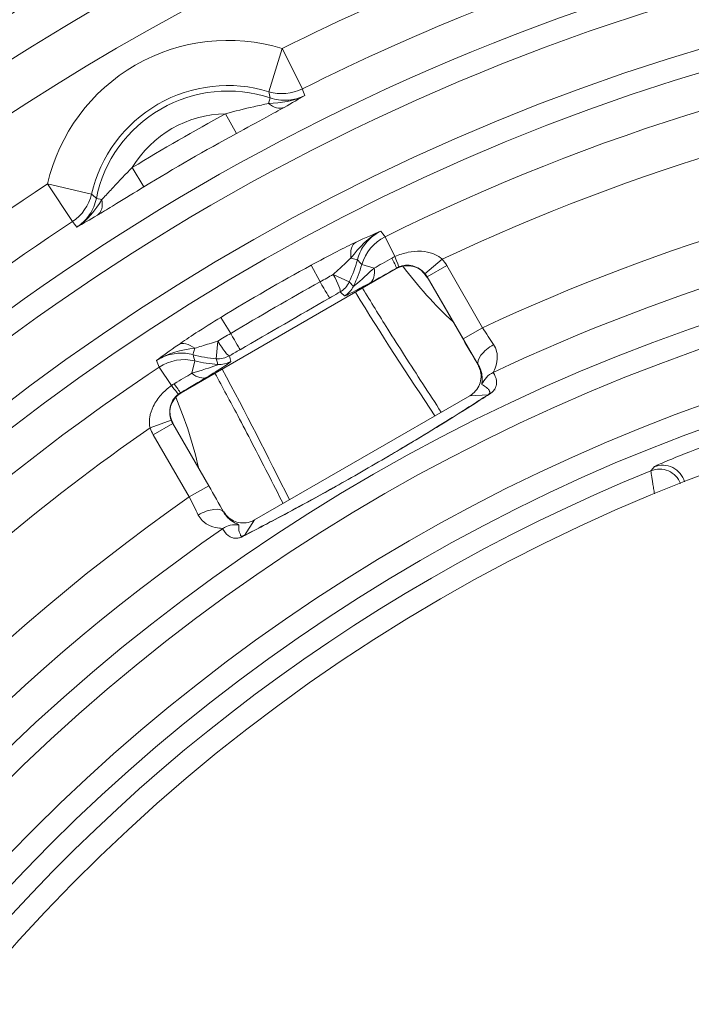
# Model space of a CAD drawing. Header units: inches. Extents: x 2.7 to 14.9, y -4.2 to 15.2.
# Tile 41 of 53: x 11.464 to 12.049, y 13.856 to 14.715. Entities that reach past the tile are written whole.
import ezdxf

# ---------------------------------------------------------------- set-up
doc = ezdxf.new("R2010")
doc.units = ezdxf.units.IN
doc.header["$MEASUREMENT"] = 0
doc.layers.add('Visible (ANSI)', color=7, linetype='Continuous', lineweight=18)
doc.layers.add('Visible Narrow (ANSI)', color=7, linetype='Continuous', lineweight=18)

msp = doc.modelspace()

# ---------------------------------------------------------------- linework, layer by layer
at = {"layer": 'Visible (ANSI)'}
for p, q in [((11.74277, 14.51369), (11.74278, 14.51368)), ((11.79195, 14.4975), (11.6044, 14.38922)), ((11.86317, 14.41349), (11.81882, 14.4903)), ((11.61498, 14.4399), (11.61498, 14.4399)), ((11.8635, 14.41339), (11.8635, 14.41339)), ((11.87773, 14.39152), (11.87744, 14.39202)), ((11.66844, 14.27834), (11.85596, 14.3866)), ((11.59467, 14.3696), (11.59467, 14.3696)), ((11.5972, 14.36235), (11.59717, 14.36236)), ((11.59717, 14.36236), (11.62844, 14.3082)), ((11.83609, 14.36469), (11.8361, 14.36467)), ((12.01588, 14.30807), (12.01588, 14.30807)), ((11.64141, 14.28531), (11.64155, 14.28553)), ((11.69735, 14.28458), (11.69735, 14.28459))]:
    msp.add_line(p, q, dxfattribs=at)
msp.add_circle((12.59483, 12.89031), 2.3248, dxfattribs=at)
for radius, start, end in [(2.32087, 13.84549, 166.4817), (1.52461, 6.86741, 173.13259)]:
    msp.add_arc((12.59483, 12.89031), radius, start, end, dxfattribs=at)
for centre, major_axis, ratio, start_param, end_param in [((11.80178, 14.48043), (-0.0051, -0.01904), 0.998783, 2.356803, 3.926382), ((11.8571, 14.40431), (-0.00749, 0.01905), 0.462765, 5.026072, 5.026224), ((11.61427, 14.37217), (0.01904, -0.0051), 0.998783, 2.356803, 3.926382), ((11.86076, 14.40453), (0.0158, 0.01938), 0.413439, 3.969152, 3.969761), ((11.6261, 14.30787), (-0.03066, 0.05304), 0.035734, 4.252425, 4.697968), ((11.65254, 14.2862), (0.01275, -0.01601), 0.462765, 4.398554, 4.398706), ((11.65052, 14.28315), (0.02469, 0.004), 0.413439, 5.455017, 5.455626)]:
    msp.add_ellipse(centre, major_axis=major_axis, ratio=ratio, start_param=start_param, end_param=end_param, dxfattribs=at)
for points in [[(11.68048, 14.64164), (11.69131, 14.64197), (11.70244, 14.64342), (11.71216, 14.64848)], [(11.51355, 14.53381), (11.52279, 14.53969), (11.52961, 14.54861), (11.53531, 14.55783)], [(11.77845, 14.53026), (11.7677, 14.52511), (11.75955, 14.51611), (11.7524, 14.50669)], [(11.81373, 14.4961), (11.81553, 14.49392), (11.81735, 14.49177), (11.81921, 14.48963)], [(11.61622, 14.42807), (11.60449, 14.42659), (11.59262, 14.42403), (11.58278, 14.41729)], [(11.59741, 14.36193), (11.59656, 14.3644), (11.59569, 14.36686), (11.59478, 14.36931)]]:
    msp.add_open_spline(points, degree=3, dxfattribs=at)
for points, knots in [([(11.76251, 14.48051), (11.76975, 14.46856), (11.77709, 14.45667), (11.78451, 14.44484), (11.78937, 14.43709), (11.79426, 14.42938), (11.79918, 14.42169), (11.80975, 14.40517), (11.82045, 14.38871), (11.83116, 14.37225)], [0.5715198, 0.5715198, 0.5715198, 0.5715198, 0.6532043, 0.6532043, 0.6532043, 0.7066396, 0.7066396, 0.7066396, 0.8214292, 0.8214292, 0.8214292, 0.8214292]), ([(11.86317, 14.41348), (11.8639, 14.41223), (11.86448, 14.41089), (11.86491, 14.40952), (11.86557, 14.40741), (11.86587, 14.40517), (11.8658, 14.40297), (11.86572, 14.40077), (11.86526, 14.39855), (11.86446, 14.3965), (11.86366, 14.39444), (11.8625, 14.3925), (11.86106, 14.39083), (11.85963, 14.38916), (11.85788, 14.38771), (11.85597, 14.38661)], [0, 0, 0, 0, 0.139922, 0.139922, 0.139922, 0.3548034, 0.3548034, 0.3548034, 0.5697878, 0.5697878, 0.5697878, 0.7848982, 0.7848982, 0.7848982, 1, 1, 1, 1]), ([(11.69326, 14.29264), (11.68437, 14.31015), (11.67546, 14.32764), (11.66644, 14.34506), (11.66224, 14.35316), (11.65801, 14.36126), (11.65373, 14.36933), (11.64719, 14.38167), (11.64057, 14.39397), (11.63384, 14.40622)], [0.1785708, 0.1785708, 0.1785708, 0.1785708, 0.2933604, 0.2933604, 0.2933604, 0.3467957, 0.3467957, 0.3467957, 0.4284802, 0.4284802, 0.4284802, 0.4284802]), ([(11.87203, 14.38757), (11.87251, 14.38792), (11.87286, 14.38823), (11.8731, 14.38849), (11.87325, 14.38865), (11.87336, 14.38879), (11.87344, 14.38891), (11.87349, 14.38899), (11.87353, 14.38906), (11.87357, 14.38912), (11.87358, 14.38915), (11.8736, 14.38918), (11.87361, 14.3892), (11.87374, 14.38951), (11.87369, 14.38969), (11.8736, 14.38983), (11.8735, 14.38997), (11.87336, 14.39007), (11.87332, 14.39027), (11.87328, 14.39051), (11.8732, 14.39073), (11.87311, 14.39095)], [0, 0, 0, 0, 0.0317239, 0.0317239, 0.0317239, 0.0503742, 0.0503742, 0.0503742, 0.0617444, 0.0617444, 0.0617444, 0.0666932, 0.0666932, 0.0666932, 0.1239647, 0.1239647, 0.1239647, 0.1809263, 0.1809263, 0.1809263, 0.2488667, 0.2488667, 0.2488667, 0.2488667]), ([(11.66843, 14.27833), (11.66717, 14.27761), (11.66583, 14.27702), (11.66445, 14.27659), (11.66234, 14.27593), (11.6601, 14.27563), (11.6579, 14.27571), (11.6557, 14.27578), (11.65348, 14.27624), (11.65143, 14.27704), (11.64938, 14.27784), (11.64744, 14.27901), (11.64577, 14.28045), (11.6441, 14.28188), (11.64265, 14.28362), (11.64155, 14.28553)], [0, 0, 0, 0, 0.1402686, 0.1402686, 0.1402686, 0.3551655, 0.3551655, 0.3551655, 0.5700561, 0.5700561, 0.5700561, 0.7850312, 0.7850312, 0.7850312, 1, 1, 1, 1])]:
    msp.add_open_spline(points, degree=3, knots=knots, dxfattribs=at)
at = {"layer": 'Visible Narrow (ANSI)'}
for p, q in [((11.69243, 14.68945), (11.68086, 14.65184)), ((11.69243, 14.68945), (11.71007, 14.65429)), ((11.68048, 14.64164), (11.68205, 14.64633)), ((11.65255, 14.6154), (11.64313, 14.63266)), ((11.572, 14.56889), (11.56177, 14.58568)), ((11.50956, 14.53853), (11.48793, 14.57138)), ((11.48793, 14.57138), (11.52628, 14.5626)), ((11.53531, 14.55783), (11.53046, 14.55882)), ((11.78216, 14.52526), (11.79073, 14.50801)), ((11.73632, 14.51036), (11.73632, 14.51037)), ((11.7524, 14.50669), (11.75799, 14.5052)), ((11.83201, 14.50571), (11.8169, 14.49311)), ((11.71764, 14.50042), (11.72548, 14.48604)), ((11.76191, 14.50111), (11.77258, 14.49799)), ((11.79195, 14.4975), (11.79207, 14.49794)), ((11.83587, 14.50017), (11.81883, 14.49033)), ((11.83587, 14.50017), (11.86714, 14.44602)), ((11.75095, 14.48589), (11.73702, 14.4924)), ((11.81883, 14.49033), (11.81882, 14.4903)), ((11.8501, 14.43618), (11.81883, 14.49033)), ((11.63903, 14.45504), (11.64757, 14.44106)), ((11.62107, 14.44383), (11.62108, 14.44383)), ((11.86714, 14.44602), (11.8501, 14.43618)), ((11.61622, 14.42807), (11.61472, 14.42248)), ((11.63629, 14.43424), (11.63496, 14.41892)), ((11.59591, 14.39553), (11.58526, 14.41158)), ((11.61629, 14.41704), (11.61367, 14.40624)), ((11.86317, 14.41349), (11.86344, 14.4135)), ((11.87851, 14.39385), (11.87855, 14.39377)), ((11.5995, 14.38577), (11.5995, 14.38577)), ((11.60397, 14.38934), (11.6044, 14.38922)), ((11.87203, 14.38757), (11.85596, 14.3866)), ((11.59573, 14.36541), (11.57727, 14.35864)), ((11.59717, 14.36236), (11.58013, 14.35252)), ((11.83069, 14.36136), (11.83068, 14.36138)), ((11.6114, 14.29837), (11.58013, 14.35252)), ((11.62844, 14.3082), (11.6114, 14.29837)), ((11.70292, 14.28762), (11.70292, 14.28762)), ((11.62752, 14.27423), (11.62752, 14.27422)), ((11.66844, 14.27834), (11.65957, 14.2649))]:
    msp.add_line(p, q, dxfattribs=at)
for radius in [2.32315, 2.27508, 2.2554]:
    msp.add_circle((12.59483, 12.89031), radius, dxfattribs=at)
for centre, radius, start, end in [((12.59483, 12.89031), 2.3144, 13.98288, 166.34431), ((12.59483, 12.89031), 2.29472, 13.9388, 166.3884), ((12.59483, 12.89031), 2.12106, 96.36912, 150.74304), ((12.59483, 12.89031), 2.08173, 96.36912, 150.74304), ((12.59483, 12.89031), 2.01276, 96.58829, 116.63705), ((12.59483, 12.89031), 1.97343, 96.58829, 116.63705), ((12.59483, 12.89031), 1.94152, 96.33942, 173.66058), ((12.59483, 12.89031), 1.92185, 96.33942, 173.66058), ((12.59483, 12.89031), 1.87736, 96.49029, 173.50971), ((12.59483, 12.89031), 1.8577, 96.49029, 173.50971), ((12.59483, 12.89031), 1.82578, 97.42735, 116.43032), ((11.64503, 14.53542), 0.16116, 72.89286, 167.10714), ((12.59483, 12.89031), 1.78645, 97.42735, 115.27773), ((11.64503, 14.53542), 0.12181, 72.89286, 167.10714), ((11.64503, 14.53542), 0.11693, 71.54234, 168.45766), ((11.64503, 14.53542), 0.09726, 91.12012, 148.87988), ((12.59483, 12.89031), 1.98532, 118.64426, 121.35574), ((12.59483, 12.89031), 1.96566, 118.64426, 121.35574), ((12.59483, 12.89031), 1.71749, 97.72737, 115.06828), ((12.59483, 12.89031), 2.01276, 123.36295, 146.63705), ((12.59483, 12.89031), 1.67815, 97.72737, 115.34468), ((12.59483, 12.89031), 1.97343, 123.36295, 146.63705), ((12.59483, 12.89031), 1.64796, 97.41514, 172.58486), ((12.59483, 12.89031), 1.62829, 97.41514, 172.58486), ((11.64503, 14.53542), 0.11693, 334.93864, 345.02175), ((12.59483, 12.89031), 1.83356, 118.58163, 121.41837), ((11.64503, 14.53542), 0.12181, 334.06693, 343.64391), ((12.59483, 12.89031), 1.58208, 97.63304, 172.36696), ((12.59483, 12.89031), 1.5624, 97.63304, 172.36696), ((11.64503, 14.53542), 0.11693, 254.97825, 265.06136), ((12.59483, 12.89031), 1.82578, 123.56968, 146.43032), ((11.64503, 14.53542), 0.12181, 256.35609, 265.93307), ((12.59483, 12.89031), 1.78645, 124.72227, 146.43032), ((12.59483, 12.89031), 1.54431, 112.09404, 174.39012), ((12.59483, 12.89031), 1.71749, 124.93172, 172.27263), ((12.59483, 12.89031), 1.67815, 124.65532, 172.27263)]:
    msp.add_arc(centre, radius, start, end, dxfattribs=at)
for centre, major_axis, ratio, start_param, end_param in [((11.69243, 14.68945), (-0.03694, -0.01363), 0.999036, 0.919233, 1.682142), ((-125.03312, -10.13402), (136.71604, 24.77581), 0.040245, 0.000827, 0.001835), ((-130.39203, -57.00951), (142.08851, 71.69495), 0.043608, 6.277413, 6.278296), ((11.68514, 14.65561), (0.00965, -0.01716), 0.641036, 5.238756, 6.226322), ((11.48793, 14.57138), (0.03027, 0.02517), 0.999036, 4.601043, 5.363952), ((101.34846, 120.56745), (-89.8145, -106.01166), 0.040245, 6.281351, 6.282358), ((11.52088, 14.56077), (0.01003, -0.01694), 0.641036, 0.056863, 1.04443), ((144.62328, 101.77065), (-133.13391, -87.20478), 0.043608, 0.00489, 0.005772), ((-126.1388, -55.0131), (137.94592, 69.49743), 0.043658, 0.007085, 0.007995), ((11.76581, 14.5031), (-0.00841, 0.0178), 0.604712, 0.054795, 1.09718), ((11.79967, 14.49003), (0.03195, 0.02301), 0.999023, 1.408145, 2.231548), ((-88.05566, -84.22623), (99.81338, 98.7317), 0.040467, 6.28212, 6.283117), ((11.78898, 14.50854), (0.02863, 0.01653), 0.034899, 4.082133, 4.659332), ((11.7966, 14.49317), (0.01843, 0.00901), 0.777126, 1.510325, 1.657113), ((11.78223, 14.51497), (0.00981, -0.01707), 0.052999, 0.034956, 1.031827), ((11.78626, 14.517), (0.0078, -0.01807), 0.031805, 0.038691, 1.036674), ((11.80178, 14.48043), (-0.0102, -0.03807), 0.998783, 2.356803, 2.528444), ((11.75903, 14.50196), (0.00941, -0.01729), 0.588993, 0.043198, 1.04007), ((11.79348, 14.50075), (-0.04295, -0.0248), 0.034899, 0.94054, 1.51774), ((11.80122, 14.48267), (0.0176, 0.00664), 0.944713, 1.620428, 1.740495), ((13.46705, 11.37959), (3.12766, 1.80576), 0.986105, 1.558341, 1.583251), ((11.72391, 14.48892), (0.00985, -0.01705), 0.004212, 4.879906, 6.248278), ((11.73313, 14.49422), (0.00977, -0.01709), 0.127849, 0.035196, 1.39145), ((11.80178, 14.48043), (-0.00511, -0.01908), 0.996359, 2.356803, 2.528444), ((11.73313, 14.49422), (0.01331, 0.01451), 0.999331, 4.407684, 5.017094), ((11.73688, 14.49075), (0.01342, 0.0144), 0.999334, 4.415286, 5.009492), ((11.71396, 14.46071), (-0.22711, -0.13114), 0.000824, 1.310879, 1.657549), ((11.86833, 14.44926), (-0.02401, 0.03801), 0.061112, 1.61758, 2.025353), ((11.64586, 14.44386), (0.00984, -0.01705), 0.004212, 0.034907, 1.403279), ((11.85178, 14.43766), (0.03058, -0.05301), 0.035887, 4.719677, 5.164881), ((11.61262, 14.41466), (-0.0112, 0.01618), 0.604712, 5.186006, 6.22839), ((11.63665, 14.43852), (0.00992, -0.017), 0.127849, 4.891735, 6.24799), ((11.88048, 14.42334), (-0.01688, -0.01013), 0.441575, 4.666008, 6.244278), ((140.76773, 99.08545), (-129.1595, -84.71595), 0.043658, 6.27519, 6.2761), ((11.60701, 14.37881), (-0.0359, -0.01616), 0.999023, 4.051638, 4.87504), ((147.02547, 51.49793), (-135.41085, -37.07507), 0.040467, 0.000068, 0.001065), ((11.63665, 14.43852), (0.01922, 0.00427), 0.999331, 4.407684, 5.017094), ((11.63778, 14.43353), (0.01918, 0.00442), 0.999334, 4.415286, 5.009492), ((11.59633, 14.39731), (0.02863, 0.01653), 0.034899, 4.765446, 5.342645), ((11.60083, 14.38952), (-0.04295, -0.0248), 0.034899, 1.623853, 2.201053), ((11.617, 14.41996), (0.01027, -0.01679), 0.588993, 5.243115, 6.239987), ((11.88489, 14.38917), (0.01675, 0.01034), 0.999036, 1.460178, 2.207479), ((11.60583, 14.38302), (0.01702, 0.01146), 0.777126, 1.48448, 1.631267), ((11.59036, 14.40389), (0.01175, -0.01579), 0.031805, 5.246512, 6.244494), ((11.59413, 14.40637), (0.00987, -0.01703), 0.052999, 5.251358, 6.24823), ((11.61261, 14.37378), (-0.01455, -0.01192), 0.944713, 4.542691, 4.662758), ((11.88187, 14.37052), (-0.01068, 0.01654), 0.943243, 6.151461, 6.23061), ((11.61427, 14.37217), (0.03807, -0.0102), 0.998783, 3.754742, 3.926382), ((11.61427, 14.37217), (0.01908, -0.00511), 0.996359, 3.754742, 3.926382), ((12.59267, 14.10665), (-0.92741, -0.9399), 0.434199, 4.902299, 4.905736), ((12.02137, 14.30299), (0.0152, -0.01251), 0.998493, 1.066809, 2.64432), ((12.02419, 14.30641), (0.01518, -0.01253), 0.998499, 0.958328, 2.643309), ((11.608, 14.29893), (0.02091, -0.03979), 0.061126, 1.11682, 1.524592), ((11.62437, 14.27547), (0.01721, 0.00955), 0.441575, 0.038907, 1.617177), ((11.65175, 14.25456), (0.01733, 0.00934), 0.999036, 0.934114, 1.681415), ((11.66941, 14.24786), (-0.00899, 0.01751), 0.943243, 0.052576, 0.131724)]:
    msp.add_ellipse(centre, major_axis=major_axis, ratio=ratio, start_param=start_param, end_param=end_param, dxfattribs=at)
for points, knots in [([(10.37309, 13.13576), (10.37387, 13.14279), (10.37468, 13.14982), (10.37552, 13.15684), (10.40402, 13.39416), (10.47096, 13.62684), (10.57281, 13.8431), (10.57451, 13.84669), (10.57626, 13.85039), (10.57906, 13.85624), (10.58186, 13.86209), (10.58427, 13.86705), (10.58626, 13.87114), (10.58777, 13.87422), (10.58904, 13.87681), (10.59007, 13.87889), (10.59108, 13.88096), (10.59185, 13.8825), (10.59244, 13.88369), (10.59284, 13.88449), (10.59327, 13.88535), (10.59424, 13.88732), (10.59815, 13.89516), (10.60227, 13.90329), (10.60602, 13.91061), (10.60796, 13.91438), (10.60975, 13.91783), (10.61144, 13.92108), (10.61631, 13.93045), (10.62039, 13.93816), (10.62516, 13.94701), (10.62789, 13.95208), (10.63072, 13.9573), (10.63374, 13.96279), (10.64492, 13.98317), (10.65846, 14.00727), (10.67833, 14.04022), (10.67925, 14.04174), (10.68015, 14.04324), (10.68104, 14.04471), (10.69235, 14.06337), (10.70123, 14.07742), (10.70736, 14.08705), (10.71067, 14.09225), (10.71319, 14.09616), (10.71489, 14.09879), (10.71532, 14.09945), (10.71543, 14.09963), (10.71572, 14.10008), (10.71602, 14.10054), (10.7165, 14.10127), (10.71765, 14.10305), (10.71996, 14.10662), (10.72226, 14.11014), (10.72455, 14.11363), (10.72698, 14.11733), (10.72938, 14.12097), (10.73177, 14.12455), (10.74079, 14.13813), (10.7495, 14.15093), (10.75834, 14.16367), (10.76474, 14.17288), (10.7712, 14.18207), (10.77794, 14.19147), (10.78051, 14.19506), (10.7831, 14.19865), (10.78569, 14.20223), (10.80173, 14.22435), (10.81818, 14.24618), (10.83502, 14.26769), (10.84481, 14.28019), (10.85472, 14.29259), (10.86477, 14.30488), (10.8698, 14.31102), (10.87485, 14.31714), (10.87994, 14.32323), (10.88249, 14.32627), (10.88504, 14.32931), (10.8868, 14.33139), (10.88768, 14.33244), (10.88775, 14.33253), (10.88783, 14.33262), (10.88903, 14.33404), (10.89966, 14.34685), (10.92049, 14.37041), (10.9309, 14.38219), (10.94389, 14.39664), (10.95964, 14.41356), (10.97003, 14.42471), (10.98163, 14.43693), (10.99451, 14.45015), (11.00117, 14.45698), (11.00855, 14.46444), (11.01438, 14.47028), (11.01659, 14.47249), (11.01766, 14.47355), (11.01768, 14.47358), (11.01848, 14.47437), (11.02341, 14.47931), (11.0326, 14.4883), (11.04489, 14.50032), (11.06478, 14.51958), (11.09306, 14.54523), (11.14173, 14.58937), (11.21514, 14.65286), (11.32015, 14.72579), (11.40745, 14.78641), (11.51679, 14.85353), (11.65211, 14.91649), (11.67955, 14.92926), (11.70806, 14.94184), (11.73765, 14.95412), (11.91313, 15.02695), (12.12769, 15.09019), (12.37866, 15.11458)], [0, 0, 0, 0, 0.006963, 0.006963, 0.006963, 0.242187, 0.242187, 0.242187, 0.246094, 0.246094, 0.246094, 0.25, 0.25, 0.25, 0.252947, 0.252947, 0.252947, 0.255859, 0.255859, 0.255859, 0.257812, 0.257812, 0.257812, 0.265625, 0.265625, 0.265625, 0.269651, 0.269651, 0.269651, 0.28125, 0.28125, 0.28125, 0.287882, 0.287882, 0.287882, 0.3125, 0.3125, 0.3125, 0.313641, 0.313641, 0.313641, 0.328125, 0.328125, 0.328125, 0.335937, 0.335937, 0.335937, 0.337891, 0.337891, 0.337891, 0.339844, 0.339844, 0.339844, 0.34375, 0.34375, 0.34375, 0.347897, 0.347897, 0.347897, 0.363618, 0.363618, 0.363618, 0.375, 0.375, 0.375, 0.379353, 0.379353, 0.379353, 0.40625, 0.40625, 0.40625, 0.421875, 0.421875, 0.421875, 0.429687, 0.429687, 0.429687, 0.433594, 0.433594, 0.433594, 0.435547, 0.435547, 0.435547, 0.46582, 0.46582, 0.46582, 0.480957, 0.480957, 0.480957, 0.490936, 0.490936, 0.490936, 0.496094, 0.496094, 0.496094, 0.498047, 0.498047, 0.498047, 0.552357, 0.552357, 0.552357, 0.625, 0.625, 0.625, 0.75, 0.75, 0.75, 0.853924, 0.853924, 0.853924, 0.875, 0.875, 0.875, 1, 1, 1, 1]), ([(12.38056, 15.095), (12.13179, 15.07082), (11.88705, 15.0041), (11.66041, 14.89865), (11.43377, 14.7932), (11.22553, 14.64939), (11.04636, 14.47423), (10.95957, 14.38939), (10.8803, 14.29803), (10.80854, 14.20017), (10.80623, 14.19701), (10.80458, 14.19477), (10.80162, 14.19068), (10.7957, 14.18251), (10.79047, 14.17525), (10.78597, 14.16886), (10.78147, 14.16248), (10.77878, 14.15858), (10.77464, 14.15236), (10.77049, 14.14615), (10.76635, 14.13973), (10.76222, 14.13309), (10.7581, 14.12646), (10.75326, 14.11838), (10.74987, 14.11256), (10.73716, 14.09073), (10.72355, 14.06506), (10.70908, 14.03551), (10.70812, 14.03354), (10.7063, 14.02981), (10.70617, 14.02955), (10.70426, 14.02562), (10.69236, 14.00065), (10.67075, 13.9545), (10.66931, 13.95142), (10.66723, 13.94701), (10.66629, 13.94499), (10.66249, 13.93692), (10.65891, 13.92939), (10.65555, 13.92239), (10.6522, 13.9154), (10.64958, 13.90998), (10.64615, 13.90304), (10.64273, 13.89609), (10.63925, 13.88918), (10.63576, 13.88226), (10.63228, 13.87535), (10.62803, 13.86688), (10.62532, 13.86151), (10.61718, 13.84539), (10.60777, 13.82558), (10.59712, 13.80206), (10.59357, 13.79422), (10.58918, 13.78437), (10.58606, 13.7773), (10.57357, 13.74899), (10.56165, 13.72034), (10.55036, 13.6915), (10.52778, 13.63382), (10.50771, 13.57543), (10.48997, 13.51574), (10.4545, 13.39636), (10.42937, 13.27516), (10.4146, 13.15215)], [0, 0, 0, 0, 0.25, 0.25, 0.25, 0.5, 0.5, 0.5, 0.621094, 0.621094, 0.621094, 0.625, 0.625, 0.625, 0.632812, 0.632812, 0.632812, 0.640625, 0.640625, 0.640625, 0.648437, 0.648437, 0.648437, 0.65625, 0.65625, 0.65625, 0.685547, 0.685547, 0.685547, 0.6875, 0.6875, 0.6875, 0.716797, 0.716797, 0.716797, 0.71875, 0.71875, 0.71875, 0.726562, 0.726562, 0.726562, 0.734375, 0.734375, 0.734375, 0.742187, 0.742187, 0.742187, 0.75, 0.75, 0.75, 0.773437, 0.773437, 0.773437, 0.78125, 0.78125, 0.78125, 0.8125, 0.8125, 0.8125, 0.875, 0.875, 0.875, 1, 1, 1, 1]), ([(10.68387, 13.96659), (10.69063, 13.97859), (10.69679, 13.9893), (10.70236, 13.99874), (10.70793, 14.00817), (10.71172, 14.01448), (10.71727, 14.02319), (10.72559, 14.03626), (10.73468, 14.04967), (10.74453, 14.06342), (10.74782, 14.068), (10.75215, 14.07391), (10.75465, 14.07728), (10.77214, 14.10085), (10.79543, 14.12984), (10.82454, 14.16424), (10.8287, 14.16916), (10.83383, 14.17518), (10.83737, 14.17932), (10.84977, 14.19381), (10.86223, 14.20825), (10.87462, 14.22274), (10.87639, 14.22481), (10.87935, 14.22828), (10.87993, 14.22896), (10.88403, 14.23373), (10.89524, 14.24707), (10.91346, 14.26906), (10.91606, 14.2722), (10.91997, 14.27692), (10.92171, 14.27901), (10.94945, 14.31244), (10.97806, 14.34488), (11.0079, 14.37674), (11.12727, 14.50419), (11.26012, 14.61567), (11.40635, 14.71111), (11.55258, 14.80657), (11.70925, 14.88371), (11.8728, 14.94129), (12.03634, 14.99886), (12.20678, 15.03688), (12.38056, 15.05408)], [0, 0, 0, 0, 0.015625, 0.015625, 0.015625, 0.03125, 0.03125, 0.03125, 0.054687, 0.054687, 0.054687, 0.0625, 0.0625, 0.0625, 0.117187, 0.117187, 0.117187, 0.125, 0.125, 0.125, 0.152344, 0.152344, 0.152344, 0.15625, 0.15625, 0.15625, 0.183594, 0.183594, 0.183594, 0.1875, 0.1875, 0.1875, 0.25, 0.25, 0.25, 0.5, 0.5, 0.5, 0.750018, 0.750018, 0.750018, 1, 1, 1, 1]), ([(12.3825, 15.03451), (12.03276, 14.99988), (11.69201, 14.87805), (11.39958, 14.68309), (11.2621, 14.59143), (11.1352, 14.48388), (11.02225, 14.3633), (11.00754, 14.34759), (10.99306, 14.33166), (10.97882, 14.31551), (10.9717, 14.30744), (10.96464, 14.29931), (10.95765, 14.29114), (10.95065, 14.28296), (10.94487, 14.27613), (10.93684, 14.26645), (10.92077, 14.24709), (10.90792, 14.23094), (10.89639, 14.21611), (10.89062, 14.2087), (10.88449, 14.2007), (10.87801, 14.19211), (10.87476, 14.18781), (10.87144, 14.18337), (10.86803, 14.17877), (10.86632, 14.17647), (10.8646, 14.17413), (10.86285, 14.17176), (10.86111, 14.16938), (10.8583, 14.16553), (10.85755, 14.16451), (10.85311, 14.15841), (10.84488, 14.14709), (10.83317, 14.13033), (10.82927, 14.12474), (10.82411, 14.11726), (10.82033, 14.11174), (10.80902, 14.09518), (10.79959, 14.08089), (10.79187, 14.06899), (10.78929, 14.06502), (10.7879, 14.06287), (10.78471, 14.05789), (10.77833, 14.04794), (10.77231, 14.03838), (10.76664, 14.02924), (10.76381, 14.02467), (10.76106, 14.0202), (10.7584, 14.01583), (10.75706, 14.01365), (10.75575, 14.0115), (10.75446, 14.00937), (10.75317, 14.00724), (10.75123, 14.00403), (10.75065, 14.00305), (10.74596, 13.99527), (10.7348, 13.97687), (10.71814, 13.94729)], [0, 0, 0, 0, 0.510151, 0.510151, 0.510151, 0.75, 0.75, 0.75, 0.78125, 0.78125, 0.78125, 0.796875, 0.796875, 0.796875, 0.8125, 0.8125, 0.8125, 0.84375, 0.84375, 0.84375, 0.859375, 0.859375, 0.859375, 0.867188, 0.867188, 0.867188, 0.871094, 0.871094, 0.871094, 0.875, 0.875, 0.875, 0.898438, 0.898438, 0.898438, 0.90625, 0.90625, 0.90625, 0.929688, 0.929688, 0.929688, 0.9375, 0.9375, 0.9375, 0.953125, 0.953125, 0.953125, 0.960938, 0.960938, 0.960938, 0.964844, 0.964844, 0.964844, 0.96875, 0.96875, 0.96875, 1, 1, 1, 1]), ([(11.64313, 14.63266), (11.65128, 14.63495), (11.65962, 14.63689), (11.66772, 14.63871), (11.67215, 14.63972), (11.67661, 14.64071), (11.68048, 14.64164)], [0, 0, 0, 0, 0.645576, 0.645576, 0.645576, 1, 1, 1, 1]), ([(11.68205, 14.64633), (11.68674, 14.64477), (11.69181, 14.64409), (11.69675, 14.64437), (11.70115, 14.64462), (11.70556, 14.64563), (11.70963, 14.64732), (11.71049, 14.64768), (11.71133, 14.64807), (11.71216, 14.64848)], [0, 0, 0, 0, 0.482572, 0.482572, 0.482572, 0.910936, 0.910936, 0.910936, 1, 1, 1, 1]), ([(11.69415, 14.63813), (11.68972, 14.63563), (11.68428, 14.63265), (11.67871, 14.62962), (11.67033, 14.62506), (11.66134, 14.62019), (11.65255, 14.6154)], [0, 0, 0, 0, 0.399756, 0.399756, 0.399756, 1, 1, 1, 1]), ([(11.53531, 14.55783), (11.53584, 14.55838), (11.53638, 14.55896), (11.53693, 14.55954), (11.53951, 14.56229), (11.54229, 14.56532), (11.54508, 14.56834), (11.55045, 14.57415), (11.55601, 14.58007), (11.56177, 14.58568)], [0, 0, 0, 0, 0.067386, 0.067386, 0.067386, 0.386436, 0.386436, 0.386436, 1, 1, 1, 1]), ([(11.572, 14.56889), (11.56393, 14.56397), (11.55573, 14.55893), (11.54798, 14.55419), (11.54319, 14.55126), (11.53849, 14.5484), (11.53436, 14.54592), (11.53338, 14.54534), (11.53243, 14.54477), (11.53152, 14.54423)], [0, 0, 0, 0, 0.567597, 0.567597, 0.567597, 0.918005, 0.918005, 0.918005, 1, 1, 1, 1]), ([(11.51355, 14.53381), (11.51416, 14.53422), (11.51477, 14.53464), (11.51536, 14.53508), (11.5189, 14.5377), (11.52203, 14.54098), (11.5245, 14.54463), (11.52737, 14.54887), (11.52944, 14.55379), (11.53046, 14.55882)], [0, 0, 0, 0, 0.070725, 0.070725, 0.070725, 0.498789, 0.498789, 0.498789, 1, 1, 1, 1]), ([(11.77845, 14.53026), (11.77643, 14.52925), (11.77449, 14.52806), (11.77266, 14.52672), (11.76912, 14.52411), (11.76597, 14.52085), (11.76349, 14.51721), (11.76101, 14.51357), (11.75912, 14.50945), (11.75799, 14.5052)], [0, 0, 0, 0, 0.202435, 0.202435, 0.202435, 0.601176, 0.601176, 0.601176, 1, 1, 1, 1]), ([(11.71764, 14.50042), (11.7252, 14.50454), (11.73293, 14.50865), (11.74034, 14.51244), (11.74616, 14.51542), (11.75193, 14.51828), (11.75682, 14.5206)], [0, 0, 0, 0, 0.558946, 0.558946, 0.558946, 1, 1, 1, 1]), ([(11.79073, 14.50801), (11.79439, 14.50967), (11.79826, 14.51094), (11.80216, 14.51174), (11.80579, 14.51248), (11.80952, 14.51283), (11.81319, 14.51269), (11.81346, 14.51268), (11.81374, 14.51266), (11.81401, 14.51265), (11.81738, 14.51244), (11.82076, 14.51181), (11.82393, 14.51062), (11.82626, 14.50974), (11.82854, 14.50854), (11.83053, 14.50698), (11.83104, 14.50658), (11.83153, 14.50615), (11.83201, 14.50571)], [0, 0, 0, 0, 0.274795, 0.274795, 0.274795, 0.530149, 0.530149, 0.530149, 0.5493, 0.5493, 0.5493, 0.783518, 0.783518, 0.783518, 0.956076, 0.956076, 0.956076, 1, 1, 1, 1]), ([(11.7524, 14.50669), (11.74934, 14.50399), (11.74596, 14.50085), (11.74262, 14.4977), (11.74077, 14.49595), (11.7389, 14.49417), (11.73702, 14.4924)], [0, 0, 0, 0, 0.643719, 0.643719, 0.643719, 1, 1, 1, 1]), ([(11.75458, 14.48215), (11.75462, 14.48208), (11.75497, 14.48231), (11.75553, 14.48275), (11.75838, 14.48498), (11.76503, 14.49103), (11.7713, 14.49681), (11.77172, 14.4972), (11.77215, 14.49759), (11.77258, 14.49799)], [0, 0, 0, 0, 0.156345, 0.156345, 0.156345, 0.94659, 0.94659, 0.94659, 1, 1, 1, 1]), ([(11.8169, 14.49311), (11.81549, 14.4948), (11.81379, 14.49627), (11.81203, 14.49738), (11.81025, 14.4985), (11.80836, 14.49932), (11.80641, 14.49983), (11.80626, 14.49987), (11.80611, 14.49991), (11.80596, 14.49995), (11.80406, 14.5004), (11.80205, 14.50058), (11.80001, 14.50041), (11.79854, 14.5003), (11.79702, 14.5), (11.79555, 14.49951), (11.79506, 14.49934), (11.79457, 14.49915), (11.79408, 14.49895)], [0, 0, 0, 0, 0.249551, 0.249551, 0.249551, 0.50069, 0.50069, 0.50069, 0.520215, 0.520215, 0.520215, 0.765672, 0.765672, 0.765672, 0.941675, 0.941675, 0.941675, 1, 1, 1, 1]), ([(11.76887, 14.48492), (11.76414, 14.48235), (11.75972, 14.47998), (11.75602, 14.47805), (11.7531, 14.47653), (11.75057, 14.47526), (11.7489, 14.47449), (11.74761, 14.4739), (11.74683, 14.47361), (11.74672, 14.47371)], [0, 0, 0, 0, 0.417849, 0.417849, 0.417849, 0.747065, 0.747065, 0.747065, 1, 1, 1, 1]), ([(11.75095, 14.48589), (11.75129, 14.48554), (11.75163, 14.48519), (11.75197, 14.48484), (11.75284, 14.48394), (11.75371, 14.48304), (11.75458, 14.48215)], [0, 0, 0, 0, 0.281309, 0.281309, 0.281309, 1, 1, 1, 1]), ([(11.74297, 14.47718), (11.74227, 14.47679), (11.74157, 14.47639), (11.74088, 14.47599), (11.7385, 14.47463), (11.73612, 14.47325), (11.73374, 14.47188)], [0, 0, 0, 0, 0.226985, 0.226985, 0.226985, 1, 1, 1, 1]), ([(11.60197, 14.43119), (11.60642, 14.43427), (11.61178, 14.43784), (11.61727, 14.44139), (11.62426, 14.44591), (11.63168, 14.45055), (11.63903, 14.45504)], [0, 0, 0, 0, 0.441054, 0.441054, 0.441054, 1, 1, 1, 1]), ([(11.63629, 14.43424), (11.63381, 14.4335), (11.63134, 14.43277), (11.62889, 14.43204), (11.6245, 14.43072), (11.62009, 14.42937), (11.61622, 14.42807)], [0, 0, 0, 0, 0.356281, 0.356281, 0.356281, 1, 1, 1, 1]), ([(11.65569, 14.42682), (11.6541, 14.4259), (11.65251, 14.42498), (11.65092, 14.42406), (11.64944, 14.4232), (11.64796, 14.42234), (11.64649, 14.42149)], [0, 0, 0, 0, 0.517174, 0.517174, 0.517174, 1, 1, 1, 1]), ([(11.87679, 14.43125), (11.87807, 14.42935), (11.87894, 14.42728), (11.87942, 14.42529), (11.87958, 14.42466), (11.8797, 14.42403), (11.87979, 14.42342), (11.88026, 14.42013), (11.87986, 14.41704), (11.8792, 14.41446), (11.87852, 14.41181), (11.87752, 14.40957), (11.87692, 14.40822), (11.8766, 14.40749), (11.87641, 14.40703), (11.87648, 14.40694)], [0, 0, 0, 0, 0.175949, 0.175949, 0.175949, 0.231048, 0.231048, 0.231048, 0.528804, 0.528804, 0.528804, 0.83473, 0.83473, 0.83473, 1, 1, 1, 1]), ([(11.61472, 14.42248), (11.61047, 14.42363), (11.60596, 14.42405), (11.60156, 14.42372), (11.59717, 14.42339), (11.59277, 14.4223), (11.58874, 14.42053), (11.58667, 14.41963), (11.58467, 14.41854), (11.58278, 14.41729)], [0, 0, 0, 0, 0.398828, 0.398828, 0.398828, 0.797573, 0.797573, 0.797573, 1, 1, 1, 1]), ([(11.63639, 14.41391), (11.63625, 14.41438), (11.63612, 14.41485), (11.63599, 14.41532), (11.63564, 14.41652), (11.6353, 14.41772), (11.63496, 14.41892)], [0, 0, 0, 0, 0.281309, 0.281309, 0.281309, 1, 1, 1, 1]), ([(11.61367, 14.40624), (11.62181, 14.40877), (11.63026, 14.41145), (11.63453, 14.41305), (11.63531, 14.41335), (11.63592, 14.41359), (11.6362, 14.41375), (11.63634, 14.41382), (11.6364, 14.41388), (11.63639, 14.41391)], [0, 0, 0, 0, 0.785744, 0.785744, 0.785744, 0.930175, 0.930175, 0.930175, 1, 1, 1, 1]), ([(11.64762, 14.4165), (11.64765, 14.41636), (11.64706, 14.41586), (11.64598, 14.41509), (11.64472, 14.41419), (11.64278, 14.4129), (11.64049, 14.41144), (11.63674, 14.40903), (11.63199, 14.40607), (11.62684, 14.40292)], [0, 0, 0, 0, 0.243424, 0.243424, 0.243424, 0.529941, 0.529941, 0.529941, 1, 1, 1, 1]), ([(11.86663, 14.39648), (11.86652, 14.39654), (11.86651, 14.39682), (11.86654, 14.39732), (11.86661, 14.39814), (11.86681, 14.39955), (11.86682, 14.40147), (11.86682, 14.40165), (11.86682, 14.40184), (11.86681, 14.40204), (11.86678, 14.40359), (11.86661, 14.40548), (11.86599, 14.4077), (11.86552, 14.40942), (11.86476, 14.41138), (11.86344, 14.4135)], [0, 0, 0, 0, 0.196045, 0.196045, 0.196045, 0.522742, 0.522742, 0.522742, 0.554263, 0.554263, 0.554263, 0.805453, 0.805453, 0.805453, 1, 1, 1, 1]), ([(11.87648, 14.40694), (11.87785, 14.40473), (11.87894, 14.40238), (11.8793, 14.39968), (11.87947, 14.39833), (11.87948, 14.3969), (11.87901, 14.39524), (11.87878, 14.39442), (11.87843, 14.39353), (11.87777, 14.3925), (11.87744, 14.39199), (11.87704, 14.39144), (11.87644, 14.3908), (11.87597, 14.39029), (11.87564, 14.38985), (11.87446, 14.389), (11.87415, 14.38878), (11.87378, 14.38853), (11.87334, 14.38824)], [0, 0, 0, 0, 0.499984, 0.499984, 0.499984, 0.749977, 0.749977, 0.749977, 0.874976, 0.874976, 0.874976, 0.937624, 0.937624, 0.937624, 0.987035, 0.987035, 0.987035, 1, 1, 1, 1]), ([(11.57727, 14.35864), (11.57668, 14.3611), (11.57656, 14.3637), (11.57681, 14.36621), (11.57686, 14.36673), (11.57692, 14.36725), (11.577, 14.36775), (11.57752, 14.3711), (11.57863, 14.37435), (11.5801, 14.37737), (11.58188, 14.38101), (11.58423, 14.38441), (11.58694, 14.38747), (11.58959, 14.39046), (11.59264, 14.39318), (11.59591, 14.39553)], [0, 0, 0, 0, 0.17357, 0.17357, 0.17357, 0.209119, 0.209119, 0.209119, 0.442718, 0.442718, 0.442718, 0.724442, 0.724442, 0.724442, 1, 1, 1, 1]), ([(11.87311, 14.39095), (11.87276, 14.39174), (11.87217, 14.39242), (11.87151, 14.39305), (11.87046, 14.39405), (11.86919, 14.39495), (11.86781, 14.39579), (11.86742, 14.39602), (11.86703, 14.39625), (11.86663, 14.39648)], [0.2488667, 0.2488667, 0.2488667, 0.2488667, 0.4990851, 0.4990851, 0.4990851, 0.8910052, 0.8910052, 0.8910052, 1, 1, 1, 1]), ([(11.60209, 14.3881), (11.60065, 14.38703), (11.59936, 14.38574), (11.59833, 14.38437), (11.59816, 14.38415), (11.598, 14.38392), (11.59784, 14.38369), (11.59659, 14.38187), (11.59571, 14.37991), (11.59516, 14.37787), (11.59461, 14.37587), (11.59437, 14.37374), (11.59448, 14.37156), (11.59458, 14.36955), (11.59499, 14.36745), (11.59573, 14.36541)], [0, 0, 0, 0, 0.202468, 0.202468, 0.202468, 0.235934, 0.235934, 0.235934, 0.499457, 0.499457, 0.499457, 0.759687, 0.759687, 0.759687, 1, 1, 1, 1]), ([(11.87334, 14.38824), (11.86283, 14.38148), (11.85112, 14.37403), (11.83592, 14.36462), (11.82831, 14.3599), (11.81991, 14.35474), (11.80915, 14.34825), (11.79833, 14.34173), (11.78393, 14.33316), (11.76755, 14.32371), (11.75126, 14.31429), (11.73659, 14.30607), (11.72554, 14.29997), (11.71449, 14.29386), (11.70565, 14.28907), (11.69768, 14.2848), (11.68173, 14.27624), (11.66949, 14.26986), (11.65833, 14.26411)], [0, 0, 0, 0, 0.24945, 0.24945, 0.24945, 0.374422, 0.374422, 0.374422, 0.5, 0.5, 0.5, 0.625, 0.625, 0.625, 0.75, 0.75, 0.75, 1, 1, 1, 1]), ([(11.65957, 14.2649), (11.67057, 14.27055), (11.68264, 14.27682), (11.69838, 14.28525), (11.70624, 14.28946), (11.71496, 14.29417), (11.72587, 14.30019), (11.73678, 14.30621), (11.75131, 14.31435), (11.76754, 14.32372), (11.78377, 14.33309), (11.79798, 14.34155), (11.80863, 14.34798), (11.81929, 14.35441), (11.82757, 14.35951), (11.83508, 14.36418), (11.85011, 14.37351), (11.86166, 14.38088), (11.87203, 14.38757)], [0, 0, 0, 0, 0.25, 0.25, 0.25, 0.375, 0.375, 0.375, 0.5, 0.5, 0.5, 0.625, 0.625, 0.625, 0.75, 0.75, 0.75, 1, 1, 1, 1]), ([(12.01683, 14.32466), (12.01698, 14.32484), (12.01785, 14.32531), (12.01934, 14.32601), (12.02083, 14.32672), (12.02298, 14.32768), (12.02557, 14.32879), (12.03322, 14.33207), (12.04487, 14.33676), (12.05669, 14.34114)], [0, 0, 0, 0, 0.201752, 0.201752, 0.201752, 0.40354, 0.40354, 0.40354, 1, 1, 1, 1]), ([(12.01707, 14.3012), (12.01693, 14.302), (12.01679, 14.30279), (12.01665, 14.30358), (12.01638, 14.30514), (12.01611, 14.30669), (12.01585, 14.30823), (12.0156, 14.30972), (12.01537, 14.31109), (12.01517, 14.31233), (12.01496, 14.31362), (12.01478, 14.31478), (12.01462, 14.31579), (12.01446, 14.31686), (12.01433, 14.31777), (12.01422, 14.31852), (12.01411, 14.31932), (12.01404, 14.31994), (12.014, 14.32039), (12.01395, 14.32087), (12.01394, 14.32115), (12.01397, 14.32122)], [0.361528, 0.361528, 0.361528, 0.361528, 0.4081789, 0.4081789, 0.4081789, 0.5, 0.5, 0.5, 0.588683, 0.588683, 0.588683, 0.6812891, 0.6812891, 0.6812891, 0.7791502, 0.7791502, 0.7791502, 0.8842745, 0.8842745, 0.8842745, 1, 1, 1, 1]), ([(11.64057, 14.27074), (11.64052, 14.27085), (11.63985, 14.27093), (11.63881, 14.27104), (11.63851, 14.27107), (11.63819, 14.27111), (11.63784, 14.27115), (11.63574, 14.2714), (11.63279, 14.2719), (11.62979, 14.27314), (11.6274, 14.27413), (11.62486, 14.27563), (11.6227, 14.27786), (11.62142, 14.27918), (11.62025, 14.28079), (11.61936, 14.28263)], [0, 0, 0, 0, 0.194018, 0.194018, 0.194018, 0.248199, 0.248199, 0.248199, 0.579924, 0.579924, 0.579924, 0.844735, 0.844735, 0.844735, 1, 1, 1, 1]), ([(11.64141, 14.28531), (11.64218, 14.28386), (11.64302, 14.28266), (11.64385, 14.28165), (11.64543, 14.27973), (11.647, 14.27844), (11.6484, 14.27747), (11.64884, 14.27716), (11.64926, 14.27689), (11.64967, 14.27664), (11.65106, 14.2758), (11.65225, 14.27527), (11.6531, 14.27488), (11.65403, 14.27446), (11.65456, 14.27422), (11.65456, 14.27404)], [0, 0, 0, 0, 0.12731, 0.12731, 0.12731, 0.370134, 0.370134, 0.370134, 0.446931, 0.446931, 0.446931, 0.710664, 0.710664, 0.710664, 1, 1, 1, 1]), ([(11.65456, 14.27404), (11.65454, 14.27193), (11.65464, 14.2699), (11.65508, 14.26811), (11.65529, 14.26721), (11.65559, 14.26637), (11.6561, 14.26567), (11.65629, 14.26541), (11.65618, 14.26508), (11.65622, 14.26478), (11.65623, 14.26468), (11.65626, 14.26458), (11.65632, 14.26449), (11.65639, 14.26441), (11.65648, 14.26434), (11.65663, 14.2643), (11.65673, 14.26426), (11.65687, 14.26424), (11.65704, 14.26424), (11.65709, 14.26424), (11.65716, 14.26424), (11.65723, 14.26425), (11.65746, 14.26427), (11.65771, 14.26429), (11.65804, 14.26437), (11.65825, 14.26442), (11.65848, 14.26448), (11.65873, 14.26457), (11.65899, 14.26466), (11.65926, 14.26477), (11.65957, 14.2649)], [0, 0, 0, 0, 0.5, 0.5, 0.5, 0.75, 0.75, 0.75, 0.843872, 0.843872, 0.843872, 0.875868, 0.875868, 0.875868, 0.907012, 0.907012, 0.907012, 0.930259, 0.930259, 0.930259, 0.938248, 0.938248, 0.938248, 0.965129, 0.965129, 0.965129, 0.982565, 0.982565, 0.982565, 1, 1, 1, 1]), ([(11.65833, 14.26411), (11.65602, 14.26292), (11.6554, 14.26289), (11.65455, 14.26269), (11.65406, 14.26258), (11.65364, 14.26251), (11.65324, 14.26247), (11.65295, 14.26243), (11.65267, 14.26241), (11.65241, 14.2624), (11.65119, 14.26235), (11.65026, 14.26249), (11.64942, 14.2627), (11.64776, 14.26312), (11.64652, 14.26384), (11.64544, 14.26467), (11.64329, 14.26632), (11.6418, 14.26844), (11.64057, 14.27074)], [0, 0, 0, 0, 0.06236, 0.06236, 0.06236, 0.098072, 0.098072, 0.098072, 0.125, 0.125, 0.125, 0.25, 0.25, 0.25, 0.5, 0.5, 0.5, 1, 1, 1, 1])]:
    msp.add_open_spline(points, degree=3, knots=knots, dxfattribs=at)
for points in [[(11.71216, 14.64848), (11.70687, 14.6454), (11.70127, 14.64214), (11.69415, 14.63813)], [(11.53152, 14.54423), (11.52448, 14.54007), (11.51886, 14.53685), (11.51355, 14.53381)], [(11.75682, 14.5206), (11.76535, 14.52463), (11.77209, 14.52756), (11.77845, 14.53026)], [(11.84144, 14.45112), (11.8254, 14.46597), (11.8107, 14.48221), (11.79757, 14.49968)], [(11.72548, 14.48604), (11.72932, 14.48818), (11.73319, 14.49032), (11.73702, 14.4924)], [(11.74672, 14.47371), (11.74547, 14.47487), (11.74422, 14.47603), (11.74297, 14.47718)], [(11.82559, 14.36908), (11.802, 14.40473), (11.77854, 14.44045), (11.75627, 14.4769)], [(11.63629, 14.43424), (11.64, 14.43652), (11.64379, 14.4388), (11.64757, 14.44106)], [(11.58278, 14.41729), (11.5883, 14.42145), (11.5942, 14.42582), (11.60197, 14.43119)], [(11.64649, 14.42149), (11.64686, 14.41982), (11.64724, 14.41816), (11.64762, 14.4165)], [(11.64008, 14.40983), (11.66052, 14.37231), (11.67972, 14.33413), (11.6988, 14.29588)], [(11.59966, 14.38539), (11.60817, 14.36537), (11.61486, 14.34458), (11.6197, 14.32333)]]:
    msp.add_open_spline(points, degree=3, dxfattribs=at)

doc.saveas('drawing.dxf')
